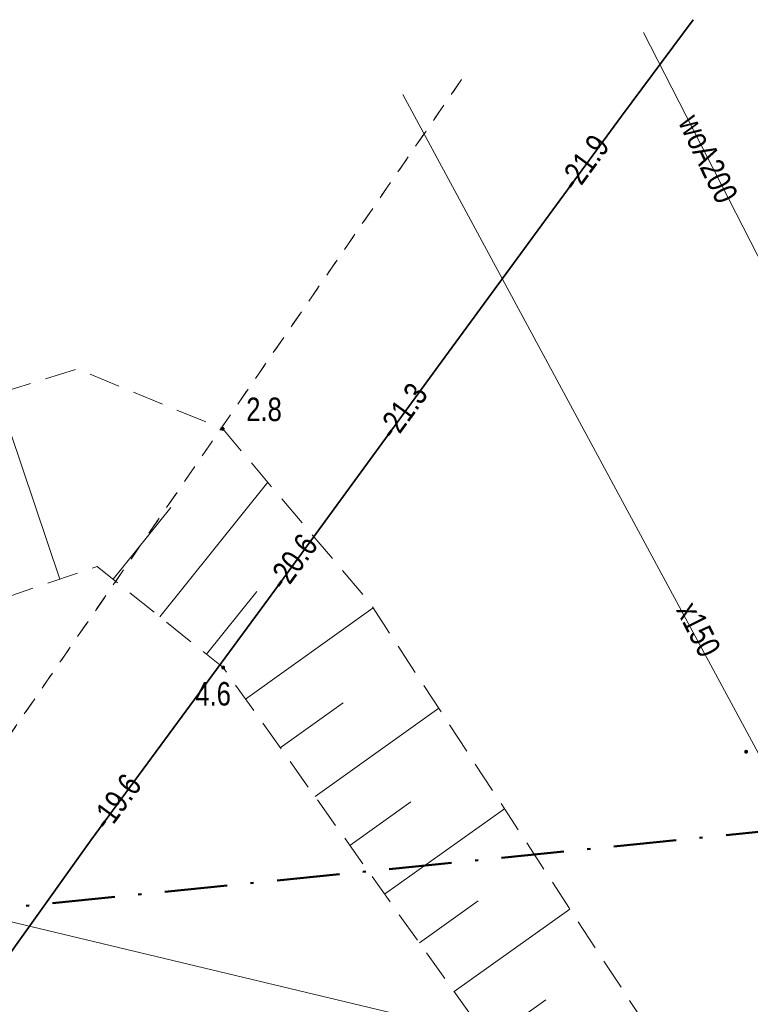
# Model space of a CAD drawing. Header units: metres. Extents: x 5450672 to 5451002, y 5973437 to 5973741.
# Tile 49 of 54: x 5450837 to 5450861, y 5973703 to 5973734. Entities that reach past the tile are written whole.
import ezdxf
from ezdxf.enums import TextEntityAlignment as Align

# ---------------------------------------------------------------- set-up
doc = ezdxf.new("R2010")
doc.units = ezdxf.units.M
for name, pattern in [('L_0_03', [1, 0.5, -0.5]), ('L_0_04', [1.5, 1, -0.5]), ('L_0_0E', [3.5, 2, -0.75, 0, -0.75])]:
    doc.linetypes.add(name, pattern=pattern)
for name, color, linetype, lineweight in [('GESUZY', 96, 'CONTINUOUS', 18), ('GSPWPN', 7, 'CONTINUOUS', 13), ('GSPWPN_O', 7, 'CONTINUOUS', 13), ('GSSZSN', 7, 'CONTINUOUS', 18), ('GULEPR', 1, 'CONTINUOUS', 18), ('GULLOB', 7, 'CONTINUOUS', 35), ('GULTPR', 30, 'CONTINUOUS', 18), ('GULWPR', 5, 'CONTINUOUS', 18), ('GULWPR_O', 5, 'CONTINUOUS', 18), ('GULXPR', 7, 'CONTINUOUS', 18), ('GULXPR_O', 7, 'CONTINUOUS', 18), ('GUPPRZ_O', 7, 'CONTINUOUS', 18), ('zakres', 6, 'L_0_0E', 50)]:
    doc.layers.add(name, color=color, linetype=linetype, lineweight=lineweight)
doc.styles.add('Arial', font='Arial.ttf')

msp = doc.modelspace()

# ---------------------------------------------------------------- hatches: boundary and pattern name
at = {"layer": 'GSPWPN', "linetype": 'Continuous', "lineweight": 13, "true_color": 0x000000}
for points in [[(5450843.706, 5973721.398), (5450843.71, 5973721.408), (5450843.717, 5973721.418), (5450843.726, 5973721.425), (5450843.737, 5973721.429), (5450843.749, 5973721.431), (5450843.761, 5973721.429), (5450843.771, 5973721.425), (5450843.781, 5973721.418), (5450843.788, 5973721.408), (5450843.792, 5973721.398), (5450843.794, 5973721.386), (5450843.792, 5973721.374), (5450843.788, 5973721.363), (5450843.781, 5973721.354), (5450843.771, 5973721.347), (5450843.761, 5973721.343), (5450843.749, 5973721.341), (5450843.737, 5973721.343), (5450843.726, 5973721.347), (5450843.717, 5973721.354), (5450843.71, 5973721.363), (5450843.706, 5973721.374), (5450843.704, 5973721.386)], [(5450843.719, 5973713.785), (5450843.723, 5973713.796), (5450843.73, 5973713.805), (5450843.74, 5973713.812), (5450843.75, 5973713.816), (5450843.762, 5973713.818), (5450843.774, 5973713.816), (5450843.785, 5973713.812), (5450843.794, 5973713.805), (5450843.801, 5973713.796), (5450843.805, 5973713.785), (5450843.807, 5973713.773), (5450843.805, 5973713.761), (5450843.801, 5973713.751), (5450843.794, 5973713.741), (5450843.785, 5973713.734), (5450843.774, 5973713.73), (5450843.762, 5973713.728), (5450843.75, 5973713.73), (5450843.74, 5973713.734), (5450843.73, 5973713.741), (5450843.723, 5973713.751), (5450843.719, 5973713.761), (5450843.717, 5973713.773)], [(5450860.407, 5973711.102), (5450860.411, 5973711.113), (5450860.418, 5973711.122), (5450860.428, 5973711.129), (5450860.438, 5973711.133), (5450860.45, 5973711.135), (5450860.462, 5973711.133), (5450860.473, 5973711.129), (5450860.482, 5973711.122), (5450860.489, 5973711.113), (5450860.493, 5973711.102), (5450860.495, 5973711.09), (5450860.493, 5973711.078), (5450860.489, 5973711.068), (5450860.482, 5973711.058), (5450860.473, 5973711.051), (5450860.462, 5973711.047), (5450860.45, 5973711.045), (5450860.438, 5973711.047), (5450860.428, 5973711.051), (5450860.418, 5973711.058), (5450860.411, 5973711.068), (5450860.407, 5973711.078), (5450860.405, 5973711.09)]]:
    msp.add_hatch(color=18, dxfattribs=at).paths.add_polyline_path(points)

# ---------------------------------------------------------------- linework, layer by layer
at = {"layer": 'GESUZY', "color": 96, "linetype": 'L_0_03', "lineweight": 18, "flags": 128}
for points in [[(5450851.373, 5973732.536), (5450826.632, 5973696.653)], [(5450826.632, 5973696.653), (5450851.373, 5973732.536)]]:
    msp.add_lwpolyline(points, dxfattribs=at)
at = {"layer": 'GSPWPN', "color": 7, "linetype": 'Continuous', "lineweight": 13, "flags": 128}
for points in [[(5450843.706, 5973721.398), (5450843.71, 5973721.408), (5450843.717, 5973721.418), (5450843.726, 5973721.425), (5450843.737, 5973721.429), (5450843.749, 5973721.431), (5450843.761, 5973721.429), (5450843.771, 5973721.425), (5450843.781, 5973721.418), (5450843.788, 5973721.408), (5450843.792, 5973721.398), (5450843.794, 5973721.386), (5450843.792, 5973721.374), (5450843.788, 5973721.363), (5450843.781, 5973721.354), (5450843.771, 5973721.347), (5450843.761, 5973721.343), (5450843.749, 5973721.341), (5450843.737, 5973721.343), (5450843.726, 5973721.347), (5450843.717, 5973721.354), (5450843.71, 5973721.363), (5450843.706, 5973721.374), (5450843.704, 5973721.386)], [(5450843.719, 5973713.785), (5450843.723, 5973713.796), (5450843.73, 5973713.805), (5450843.74, 5973713.812), (5450843.75, 5973713.816), (5450843.762, 5973713.818), (5450843.774, 5973713.816), (5450843.785, 5973713.812), (5450843.794, 5973713.805), (5450843.801, 5973713.796), (5450843.805, 5973713.785), (5450843.807, 5973713.773), (5450843.805, 5973713.761), (5450843.801, 5973713.751), (5450843.794, 5973713.741), (5450843.785, 5973713.734), (5450843.774, 5973713.73), (5450843.762, 5973713.728), (5450843.75, 5973713.73), (5450843.74, 5973713.734), (5450843.73, 5973713.741), (5450843.723, 5973713.751), (5450843.719, 5973713.761), (5450843.717, 5973713.773)], [(5450860.407, 5973711.102), (5450860.411, 5973711.113), (5450860.418, 5973711.122), (5450860.428, 5973711.129), (5450860.438, 5973711.133), (5450860.45, 5973711.135), (5450860.462, 5973711.133), (5450860.473, 5973711.129), (5450860.482, 5973711.122), (5450860.489, 5973711.113), (5450860.493, 5973711.102), (5450860.495, 5973711.09), (5450860.493, 5973711.078), (5450860.489, 5973711.068), (5450860.482, 5973711.058), (5450860.473, 5973711.051), (5450860.462, 5973711.047), (5450860.45, 5973711.045), (5450860.438, 5973711.047), (5450860.428, 5973711.051), (5450860.418, 5973711.058), (5450860.411, 5973711.068), (5450860.407, 5973711.078), (5450860.405, 5973711.09)]]:
    msp.add_lwpolyline(points, close=True, dxfattribs=at)
at = {"layer": 'GSSZSN', "color": 7, "linetype": 'L_0_04', "lineweight": 18, "flags": 128}
msp.add_lwpolyline([(5450818.45, 5973557.188), (5450808.234, 5973555.433), (5450798.277, 5973559.212), (5450797.972, 5973565.973), (5450801.66, 5973613.898), (5450804.167, 5973645.547), (5450807.984, 5973679.8), (5450808.868, 5973682.985), (5450811.166, 5973684.148), (5450819.552, 5973685.926), (5450821.497, 5973688.534), (5450825.801, 5973709.705), (5450827.215, 5973715.171), (5450829.731, 5973719.084), (5450833.297, 5973721.491), (5450839.117, 5973723.301), (5450843.749, 5973721.386), (5450848.461, 5973715.814), (5450864.515, 5973691.249), (5450868.122, 5973691.044), (5450874.059, 5973691.36), (5450876.886, 5973690.278), (5450880.267, 5973689.097), (5450881.568, 5973684.832), (5450884.696, 5973681.386), (5450886.853, 5973673.28), (5450887.602, 5973662.576), (5450892.08, 5973655.703), (5450897.732, 5973650.875), (5450903.565, 5973641.298), (5450907.76, 5973629.478), (5450907.346, 5973626.635), (5450911.819, 5973620.178), (5450919.178, 5973605.245), (5450919.955, 5973601.099), (5450915.396, 5973597.141), (5450911.823, 5973594.348), (5450902.916, 5973590.084), (5450896.348, 5973587.777), (5450901.978, 5973591.72), (5450909.43, 5973596.391), (5450913.13, 5973597.606), (5450915.692, 5973601.896), (5450915.969, 5973604.486), (5450913.293, 5973607.446), (5450907.163, 5973614.526), (5450903.506, 5973622.627), (5450900.307, 5973634.637), (5450896.704, 5973644.393), (5450890.394, 5973650.662), (5450882.83, 5973662.338), (5450880.568, 5973679.011), (5450878.739, 5973684.457), (5450876.712, 5973686.629), (5450873.526, 5973686.87), (5450867.674, 5973685.406), (5450864.416, 5973685.264), (5450861.02, 5973687.326), (5450854.561, 5973698.631), (5450843.762, 5973713.773), (5450839.748, 5973716.996), (5450834.992, 5973715.391), (5450831.763, 5973713.388), (5450830.561, 5973708.856), (5450826.828, 5973687.551), (5450824.892, 5973683.307), (5450820.381, 5973679.728), (5450812.26, 5973679.01), (5450810.5, 5973677.81), (5450806.635, 5973645.109), (5450803.992, 5973613.326), (5450800.182, 5973566.135), (5450800.186, 5973561.181), (5450808.424, 5973557.89), (5450817.997, 5973559.365), (5450833.061, 5973562.512)], close=True, dxfattribs=at)
at = {"layer": 'GSSZSN', "color": 7, "linetype": 'Continuous', "lineweight": 18, "flags": 128}
for points in [[(5450838.552, 5973716.592), (5450836.556, 5973722.505)], [(5450841.743, 5973715.394), (5450845.188, 5973719.684)], [(5450840.253, 5973716.59), (5450842.092, 5973718.88)], [(5450843.233, 5973714.198), (5450844.839, 5973716.198)], [(5450844.478, 5973712.77), (5450848.552, 5973715.675)], [(5450845.587, 5973711.214), (5450847.592, 5973712.644)], [(5450846.696, 5973709.658), (5450850.644, 5973712.474)], [(5450847.806, 5973708.103), (5450849.748, 5973709.488)], [(5450848.915, 5973706.547), (5450852.736, 5973709.272)], [(5450850.025, 5973704.991), (5450851.904, 5973706.331)], [(5450851.134, 5973703.436), (5450854.829, 5973706.071)], [(5450852.244, 5973701.88), (5450854.059, 5973703.175)]]:
    msp.add_lwpolyline(points, dxfattribs=at)
at = {"layer": 'GULEPR', "color": 1, "linetype": 'Continuous', "lineweight": 18, "flags": 128}
msp.add_lwpolyline([(5450766.204, 5973608.543), (5450777.454, 5973625.357), (5450783.101, 5973632.97), (5450788.895, 5973640.336), (5450794.789, 5973647.705), (5450800.46, 5973655.178), (5450806.53, 5973663.023), (5450811.87, 5973670.196), (5450812.159, 5973670.584), (5450817.751, 5973678.045), (5450823.04, 5973685.207), (5450823.329, 5973685.595), (5450828.846, 5973693.223), (5450834.002, 5973700.521), (5450839.555, 5973708.281), (5450845.211, 5973715.963), (5450850.835, 5973723.675), (5450856.47, 5973731.367), (5450858.757, 5973734.442)], dxfattribs=at)
at = {"layer": 'GULLOB', "color": 7, "linetype": 'Continuous', "lineweight": 35, "flags": 128}
msp.add_lwpolyline([(5450766.204, 5973608.543), (5450777.454, 5973625.357), (5450783.101, 5973632.97), (5450788.895, 5973640.336), (5450794.789, 5973647.705), (5450800.46, 5973655.178), (5450806.53, 5973663.023), (5450811.87, 5973670.196), (5450812.159, 5973670.584), (5450817.751, 5973678.045), (5450823.04, 5973685.207), (5450823.329, 5973685.595), (5450828.846, 5973693.223), (5450834.002, 5973700.521), (5450839.555, 5973708.281), (5450845.211, 5973715.963), (5450850.835, 5973723.675), (5450856.47, 5973731.367), (5450858.757, 5973734.442)], dxfattribs=at)
at = {"layer": 'GULTPR', "color": 30, "linetype": 'Continuous', "lineweight": 18, "flags": 128}
msp.add_lwpolyline([(5450755.103, 5973598.838), (5450757.775, 5973601.342), (5450762.225, 5973605.269), (5450765.076, 5973607.4), (5450766.204, 5973608.543), (5450777.454, 5973625.357), (5450783.101, 5973632.97), (5450788.895, 5973640.336), (5450794.789, 5973647.705), (5450800.46, 5973655.178), (5450806.53, 5973663.023), (5450811.87, 5973670.196), (5450812.159, 5973670.584), (5450817.751, 5973678.045), (5450823.04, 5973685.207), (5450823.329, 5973685.595), (5450828.846, 5973693.223), (5450834.002, 5973700.521), (5450839.555, 5973708.281), (5450845.211, 5973715.963), (5450850.835, 5973723.675), (5450856.47, 5973731.367), (5450858.757, 5973734.442)], dxfattribs=at)
at = {"layer": 'GULWPR', "color": 5, "linetype": 'Continuous', "lineweight": 18, "flags": 128}
msp.add_lwpolyline([(5450876.245, 5973700.644), (5450880.188, 5973706.247), (5450868.819, 5973715.619), (5450865.746, 5973718.164), (5450862.627, 5973723.397), (5450857.173, 5973734.033)], dxfattribs=at)
at = {"layer": 'GULXPR', "color": 7, "linetype": 'Continuous', "lineweight": 18, "flags": 128}
for points in [[(5450849.494, 5973732.051), (5450867.496, 5973698.716)], [(5450801.137, 5973714.399), (5450819.18, 5973709.617), (5450824.68, 5973708.611), (5450858.864, 5973700.433), (5450867.977, 5973697.989)]]:
    msp.add_lwpolyline(points, dxfattribs=at)
at = {"layer": 'zakres', "lineweight": 50, "flags": 128}
msp.add_lwpolyline([(5450792.1, 5973491.7), (5450753.5, 5973561.1), (5450752.8, 5973575), (5450772.7, 5973592), (5450778.9, 5973688.5), (5450775.2, 5973699.87), (5450898.93, 5973712.39), (5450985.09, 5973584.37), (5450835.61, 5973486.38), (5450845.88, 5973469.31), (5450818.84, 5973453.46), (5450791.19, 5973456.71)], close=True, dxfattribs=at)

# ---------------------------------------------------------------- texts
at = {"layer": 'GSPWPN_O', "color": 7, "style": 'Arial', "width": 0.78}
for s, p in [('2.8', (5450844.499, 5973722.386)), ('4.6', (5450842.875, 5973713.313))]:
    msp.add_text(s, height=0.75, dxfattribs=at).set_placement(p, align=Align.TOP_LEFT)
at = {"layer": 'GULWPR_O', "color": 5, "style": 'Arial', "width": 0.78}
msp.add_text('woA200', height=0.75, rotation=295.5, dxfattribs=at).set_placement((5450858.947, 5973731.5), align=Align.TOP_LEFT)
at = {"layer": 'GULXPR_O', "color": 7, "style": 'Arial', "width": 0.78}
msp.add_text('x150', height=0.75, rotation=296.8, dxfattribs=at).set_placement((5450858.876, 5973715.955), align=Align.TOP_LEFT)
at = {"layer": 'GUPPRZ_O', "color": 30, "style": 'Arial', "width": 0.78}
for s, rotation, p in [('-21.9', 53.8, (5450854.425, 5973729.348)), ('-21.3', 53.9, (5450848.628, 5973721.424)), ('-20.6', 53.9, (5450845.119, 5973716.612)), ('-19.6', 53.6, (5450839.49, 5973708.963))]:
    msp.add_text(s, height=0.75, rotation=rotation, dxfattribs=at).set_placement(p, align=Align.TOP_LEFT)

doc.saveas('drawing.dxf')
